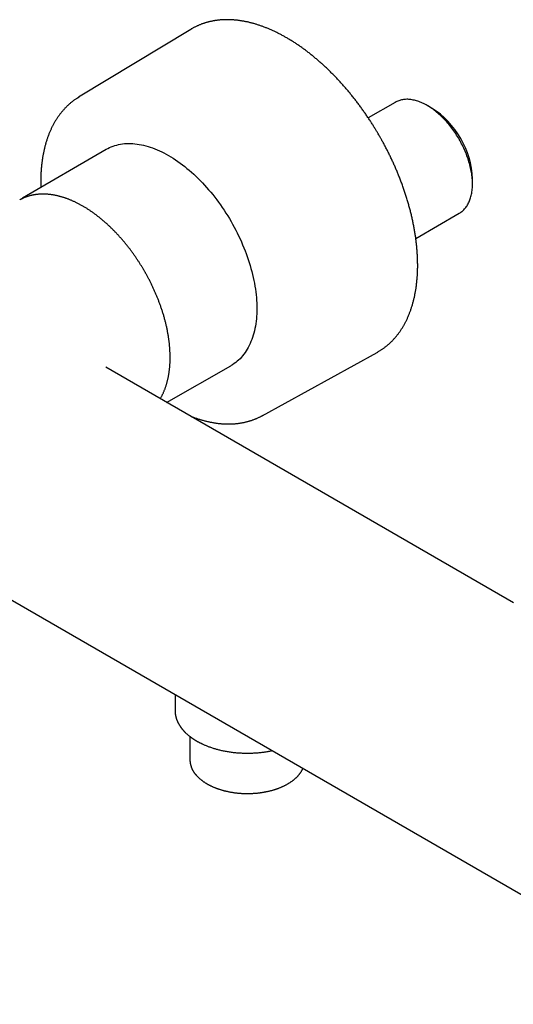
# Model space of a CAD drawing. Header units: millimetres. Extents: x 8 to 771, y 12 to 352.
# Tile 6 of 8: x 592 to 672, y 71 to 230. Entities that reach past the tile are written whole.
import ezdxf

# ---------------------------------------------------------------- set-up
doc = ezdxf.new("R2010")
doc.units = ezdxf.units.MM

msp = doc.modelspace()

# ---------------------------------------------------------------- linework, layer by layer
at = {"color": 7, "linetype": 'Continuous', "lineweight": 30}
for p, q in [((619.83, 228.13), (601.76, 217.2)), ((619.92, 228.18), (619.83, 228.13)), ((601.67, 217.14), (601.84, 217.25)), ((652.75, 216.39), (648.4, 213.89)), ((658.6, 215.48), (657.9, 215.88)), ((606.19, 208.82), (592.75, 200.97)), ((665.18, 203.27), (665.18, 204.09)), ((592.74, 200.96), (592.75, 200.97)), ((656.05, 194.52), (663.04, 198.55)), ((631.31, 166), (649.81, 176.18)), ((649.81, 176.18), (649.9, 176.23)), ((671.76, 135.92), (606.14, 173.8)), ((606.14, 173.79), (606.14, 173.8)), ((615.94, 168.14), (626.28, 174.03)), ((534.31, 169.08), (703.59, 71.35)), ((631.41, 166.05), (631.23, 165.95)), ((617.3, 121.17), (617.3, 118.59)), ((619.7, 114.41), (619.7, 110.67)), ((619.7, 110.67), (619.7, 110.59))]:
    msp.add_line(p, q, dxfattribs=at)
at = {"color": 7, "linetype": 'Continuous', "lineweight": 30, "flags": 128}
for points in [[(663.04, 198.55), (663.05, 198.56), (663.18, 198.64), (663.31, 198.72), (663.44, 198.82), (663.56, 198.92), (663.68, 199.02), (663.79, 199.13), (663.9, 199.25), (664.01, 199.37), (664.11, 199.5), (664.2, 199.63), (664.3, 199.77), (664.39, 199.91), (664.47, 200.06), (664.55, 200.21), (664.63, 200.37), (664.7, 200.54), (664.76, 200.71), (664.82, 200.88), (664.88, 201.06), (664.93, 201.24), (664.98, 201.43), (665.02, 201.62), (665.06, 201.81), (665.09, 202.01), (665.12, 202.21), (665.14, 202.42), (665.16, 202.63), (665.17, 202.84), (665.18, 203.05), (665.18, 203.27), (665.18, 203.49), (665.17, 203.72), (665.16, 203.95), (665.14, 204.18), (665.12, 204.41), (665.09, 204.64), (665.06, 204.88), (665.02, 205.11), (664.98, 205.35), (664.93, 205.59), (664.88, 205.83), (664.82, 206.08), (664.76, 206.32), (664.69, 206.57), (664.62, 206.81), (664.55, 207.06), (664.47, 207.3), (664.38, 207.55), (664.29, 207.8), (664.2, 208.04), (664.1, 208.29), (664, 208.53), (663.9, 208.78), (663.79, 209.02), (663.67, 209.26), (663.55, 209.5), (663.43, 209.74), (663.31, 209.98), (663.18, 210.22), (663.04, 210.45), (662.91, 210.68), (662.77, 210.91), (662.62, 211.14), (662.48, 211.37), (662.33, 211.59), (662.17, 211.81), (662.02, 212.03), (661.86, 212.24), (661.7, 212.45), (661.53, 212.66), (661.37, 212.86), (661.2, 213.06), (661.03, 213.26), (660.85, 213.45), (660.68, 213.64), (660.5, 213.82), (660.32, 214), (660.14, 214.18), (659.96, 214.35), (659.78, 214.51), (659.59, 214.67), (659.41, 214.83), (659.22, 214.98), (659.03, 215.13), (658.84, 215.27), (658.65, 215.4), (658.46, 215.53), (658.27, 215.65), (658.08, 215.77), (657.89, 215.89), (657.7, 215.99), (657.51, 216.09), (657.32, 216.19), (657.13, 216.28), (656.94, 216.36), (656.75, 216.44), (656.57, 216.51), (656.38, 216.58), (656.19, 216.63), (656.01, 216.69), (655.82, 216.73), (655.64, 216.77), (655.46, 216.81), (655.28, 216.83), (655.11, 216.85), (654.93, 216.87), (654.76, 216.88), (654.59, 216.88), (654.42, 216.87), (654.25, 216.86), (654.09, 216.84), (653.93, 216.82), (653.77, 216.79), (653.61, 216.75), (653.46, 216.71), (653.31, 216.66), (653.16, 216.6), (653.02, 216.54), (652.88, 216.47), (652.75, 216.39)], [(606.19, 208.82), (606.22, 208.84), (606.49, 208.98), (606.76, 209.12), (607.04, 209.24), (607.33, 209.35), (607.62, 209.45), (607.92, 209.53), (608.22, 209.6), (608.53, 209.66), (608.85, 209.71), (609.16, 209.75), (609.49, 209.77), (609.82, 209.78), (610.15, 209.78), (610.49, 209.76), (610.83, 209.73), (611.18, 209.69), (611.53, 209.64), (611.88, 209.57), (612.23, 209.5), (612.59, 209.41), (612.95, 209.3), (613.31, 209.19), (613.68, 209.06), (614.04, 208.92), (614.41, 208.77), (614.78, 208.61), (615.15, 208.44), (615.52, 208.25), (615.89, 208.05), (616.27, 207.84), (616.64, 207.62), (617.01, 207.39), (617.38, 207.15), (617.75, 206.9), (618.12, 206.63), (618.49, 206.36), (618.85, 206.08), (619.22, 205.78), (619.58, 205.48), (619.94, 205.16), (620.3, 204.84), (620.65, 204.51), (621.01, 204.17), (621.36, 203.82), (621.7, 203.46), (622.04, 203.09), (622.38, 202.72), (622.71, 202.33), (623.04, 201.94), (623.37, 201.55), (623.69, 201.14), (624, 200.73), (624.31, 200.32), (624.61, 199.89), (624.91, 199.46), (625.2, 199.03), (625.49, 198.59), (625.77, 198.15), (626.04, 197.7), (626.31, 197.24), (626.57, 196.79), (626.82, 196.33), (627.07, 195.86), (627.3, 195.39), (627.53, 194.92), (627.76, 194.45), (627.97, 193.98), (628.18, 193.5), (628.37, 193.02), (628.57, 192.54), (628.75, 192.06), (628.92, 191.58), (629.08, 191.1), (629.24, 190.62), (629.39, 190.15), (629.52, 189.67), (629.65, 189.19), (629.77, 188.71), (629.88, 188.24), (629.98, 187.77), (630.08, 187.3), (630.16, 186.83), (630.23, 186.37), (630.29, 185.91), (630.35, 185.46), (630.39, 185), (630.42, 184.56), (630.45, 184.12), (630.46, 183.68), (630.47, 183.25), (630.46, 182.82), (630.45, 182.4), (630.42, 181.98), (630.39, 181.58), (630.35, 181.18), (630.29, 180.78), (630.23, 180.39), (630.16, 180.02), (630.08, 179.64), (629.98, 179.28), (629.88, 178.93), (629.77, 178.58), (629.65, 178.24), (629.52, 177.91), (629.39, 177.59), (629.24, 177.28), (629.08, 176.98), (628.92, 176.69), (628.75, 176.41), (628.57, 176.14), (628.37, 175.88), (628.18, 175.64), (627.97, 175.4), (627.76, 175.17), (627.53, 174.96), (627.3, 174.75), (627.07, 174.56), (626.82, 174.38), (626.57, 174.21), (626.31, 174.05), (626.28, 174.03)]]:
    msp.add_lwpolyline(points, dxfattribs=at)
at = {"color": 7, "linetype": 'Continuous', "lineweight": 30}
msp.add_arc((650.92, 203.45), 14.28, 2.5706, 57.424, dxfattribs=at)
for points, knots in [([(650.18, 211.02), (650.13, 211.13), (650.04, 211.27), (649.92, 211.48), (649.81, 211.66), (649.68, 211.87), (649.55, 212.1), (649.4, 212.33), (649.25, 212.58), (649.09, 212.83), (648.93, 213.08), (648.77, 213.33), (648.6, 213.59), (648.43, 213.85), (648.25, 214.11), (648.08, 214.37), (647.9, 214.63), (647.71, 214.89), (647.53, 215.16), (647.34, 215.42), (647.15, 215.68), (646.96, 215.94), (646.77, 216.19), (646.57, 216.45), (646.38, 216.71), (646.18, 216.96), (645.98, 217.22), (645.77, 217.47), (645.57, 217.72), (645.36, 217.97), (645.16, 218.22), (644.95, 218.46), (644.74, 218.71), (644.53, 218.95), (644.31, 219.19), (644.1, 219.43), (643.88, 219.67), (643.67, 219.91), (643.45, 220.14), (643.23, 220.37), (643.01, 220.6), (642.79, 220.83), (642.56, 221.05), (642.34, 221.28), (642.12, 221.5), (641.89, 221.71), (641.66, 221.93), (641.43, 222.14), (641.21, 222.35), (640.98, 222.56), (640.75, 222.77), (640.51, 222.97), (640.28, 223.17), (640.05, 223.37), (639.82, 223.57), (639.58, 223.76), (639.35, 223.95), (639.11, 224.14), (638.87, 224.33), (638.64, 224.51), (638.4, 224.69), (638.16, 224.87), (637.92, 225.04), (637.69, 225.21), (637.45, 225.38), (637.21, 225.54), (636.97, 225.71), (636.73, 225.87), (636.49, 226.02), (636.25, 226.18), (636.01, 226.33), (635.76, 226.47), (635.52, 226.62), (635.28, 226.76), (635.04, 226.9), (634.8, 227.03), (634.56, 227.17), (634.32, 227.29), (634.07, 227.42), (633.83, 227.54), (633.59, 227.66), (633.35, 227.78), (633.11, 227.89), (632.87, 228), (632.63, 228.1), (632.39, 228.21), (632.15, 228.31), (631.91, 228.4), (631.67, 228.5), (631.43, 228.58), (631.19, 228.67), (630.95, 228.75), (630.71, 228.83), (630.47, 228.91), (630.24, 228.98), (630, 229.05), (629.77, 229.11), (629.53, 229.18), (629.3, 229.23), (629.06, 229.29), (628.83, 229.34), (628.6, 229.39), (628.36, 229.43), (628.13, 229.47), (627.9, 229.51), (627.67, 229.54), (627.45, 229.57), (627.22, 229.6), (626.99, 229.62), (626.77, 229.64), (626.54, 229.66), (626.32, 229.67), (626.1, 229.68), (625.87, 229.68), (625.65, 229.68), (625.44, 229.68), (625.22, 229.68), (625, 229.67), (624.79, 229.65), (624.57, 229.64), (624.36, 229.62), (624.15, 229.59), (623.94, 229.57), (623.73, 229.53), (623.52, 229.5), (623.32, 229.46), (623.11, 229.42), (622.91, 229.37), (622.71, 229.33), (622.51, 229.27), (622.31, 229.22), (622.11, 229.16), (621.92, 229.09), (621.72, 229.03), (621.53, 228.96), (621.34, 228.88), (621.15, 228.8), (620.97, 228.72), (620.78, 228.64), (620.6, 228.55), (620.42, 228.46), (620.24, 228.36), (620.07, 228.27), (619.97, 228.21), (619.92, 228.19)], [0, 0, 0, 0, 0.007391, 0.010442, 0.0155, 0.020764, 0.026419, 0.032328, 0.038435, 0.044696, 0.05108, 0.057563, 0.064127, 0.07076, 0.077451, 0.084191, 0.090973, 0.097793, 0.104645, 0.111525, 0.118432, 0.125361, 0.13231, 0.139278, 0.146263, 0.153263, 0.160277, 0.167304, 0.174342, 0.181391, 0.18845, 0.195519, 0.202596, 0.209681, 0.216774, 0.223873, 0.230979, 0.238091, 0.245209, 0.252332, 0.259461, 0.266594, 0.273731, 0.280873, 0.288019, 0.295169, 0.302323, 0.30948, 0.31664, 0.323804, 0.33097, 0.338139, 0.345311, 0.352486, 0.359663, 0.366843, 0.374025, 0.381209, 0.388395, 0.395583, 0.402773, 0.409965, 0.417159, 0.424354, 0.431551, 0.43875, 0.44595, 0.453152, 0.460355, 0.46756, 0.474766, 0.481973, 0.489182, 0.496391, 0.503602, 0.510814, 0.518027, 0.52524, 0.532455, 0.539671, 0.546888, 0.554105, 0.561323, 0.568542, 0.575762, 0.582982, 0.590203, 0.597424, 0.604646, 0.611868, 0.619091, 0.626314, 0.633537, 0.640761, 0.647985, 0.655209, 0.662433, 0.669656, 0.67688, 0.684104, 0.691328, 0.698551, 0.705774, 0.712997, 0.720219, 0.727441, 0.734663, 0.741883, 0.749104, 0.756323, 0.763542, 0.77076, 0.777978, 0.785194, 0.79241, 0.799625, 0.80684, 0.814053, 0.821266, 0.828478, 0.835689, 0.8429, 0.85011, 0.85732, 0.864529, 0.871739, 0.878948, 0.886157, 0.893367, 0.900577, 0.907787, 0.914999, 0.922211, 0.929425, 0.93664, 0.943857, 0.951077, 0.958299, 0.965523, 0.972751, 0.979982, 0.987216, 0.994455, 1, 1, 1, 1]), ([(601.67, 217.14), (601.66, 217.14), (601.59, 217.1), (601.47, 217.02), (601.3, 216.91), (601.13, 216.79), (600.97, 216.67), (600.81, 216.55), (600.65, 216.42), (600.49, 216.29), (600.33, 216.16), (600.18, 216.02), (600.02, 215.88), (599.87, 215.74), (599.73, 215.59), (599.58, 215.44), (599.44, 215.29), (599.3, 215.13), (599.16, 214.97), (599.02, 214.81), (598.89, 214.64), (598.76, 214.47), (598.63, 214.3), (598.5, 214.12), (598.38, 213.94), (598.26, 213.76), (598.14, 213.57), (598.02, 213.38), (597.91, 213.19), (597.8, 212.99), (597.69, 212.79), (597.58, 212.59), (597.48, 212.38), (597.38, 212.17), (597.28, 211.96), (597.19, 211.75), (597.09, 211.53), (597, 211.31), (596.92, 211.09), (596.83, 210.86), (596.75, 210.64), (596.67, 210.4), (596.6, 210.17), (596.52, 209.93), (596.46, 209.69), (596.39, 209.45), (596.32, 209.21), (596.26, 208.96), (596.21, 208.71), (596.15, 208.46), (596.1, 208.21), (596.05, 207.95), (596, 207.69), (595.96, 207.43), (595.92, 207.17), (595.88, 206.9), (595.85, 206.63), (595.81, 206.36), (595.79, 206.09), (595.76, 205.82), (595.74, 205.54), (595.72, 205.26), (595.7, 204.98), (595.69, 204.7), (595.68, 204.42), (595.67, 204.13), (595.67, 203.84), (595.67, 203.55), (595.67, 203.26), (595.67, 202.97), (595.68, 202.77), (595.68, 202.68)], [0, 0, 0, 0, 0.00209, 0.016378, 0.030677, 0.044987, 0.059308, 0.073641, 0.087987, 0.102345, 0.116717, 0.131103, 0.145503, 0.159917, 0.174346, 0.18879, 0.203249, 0.217723, 0.232213, 0.246718, 0.261239, 0.275775, 0.290326, 0.304892, 0.319474, 0.33407, 0.34868, 0.363304, 0.377943, 0.392594, 0.407259, 0.421937, 0.436626, 0.451328, 0.466041, 0.480765, 0.4955, 0.510245, 0.524999, 0.539763, 0.554535, 0.569316, 0.584104, 0.5989, 0.613703, 0.628513, 0.643329, 0.65815, 0.672978, 0.68781, 0.702647, 0.717489, 0.732336, 0.747186, 0.76204, 0.776897, 0.791758, 0.806622, 0.821489, 0.836358, 0.85123, 0.866105, 0.880982, 0.895861, 0.910742, 0.925625, 0.940511, 0.955398, 0.970287, 0.985178, 1, 1, 1, 1]), ([(649.91, 176.24), (649.92, 176.24), (649.99, 176.28), (650.12, 176.36), (650.3, 176.47), (650.47, 176.58), (650.64, 176.69), (650.81, 176.81), (650.97, 176.93), (651.14, 177.05), (651.3, 177.18), (651.46, 177.31), (651.62, 177.44), (651.77, 177.58), (651.93, 177.72), (652.08, 177.86), (652.23, 178.01), (652.37, 178.16), (652.52, 178.32), (652.66, 178.47), (652.8, 178.64), (652.94, 178.8), (653.07, 178.97), (653.2, 179.14), (653.33, 179.31), (653.46, 179.49), (653.59, 179.67), (653.71, 179.86), (653.83, 180.04), (653.95, 180.23), (654.06, 180.43), (654.17, 180.62), (654.28, 180.82), (654.39, 181.03), (654.5, 181.23), (654.6, 181.44), (654.7, 181.65), (654.79, 181.87), (654.89, 182.09), (654.98, 182.31), (655.07, 182.53), (655.15, 182.76), (655.23, 182.99), (655.31, 183.22), (655.39, 183.45), (655.46, 183.69), (655.54, 183.93), (655.6, 184.17), (655.67, 184.42), (655.73, 184.67), (655.79, 184.92), (655.85, 185.17), (655.9, 185.43), (655.95, 185.68), (656, 185.94), (656.04, 186.2), (656.09, 186.47), (656.13, 186.74), (656.16, 187.01), (656.19, 187.28), (656.22, 187.55), (656.25, 187.82), (656.27, 188.1), (656.3, 188.38), (656.31, 188.66), (656.33, 188.95), (656.34, 189.23), (656.35, 189.52), (656.36, 189.81), (656.36, 190.1), (656.36, 190.39), (656.35, 190.68), (656.35, 190.98), (656.34, 191.28), (656.33, 191.57), (656.31, 191.87), (656.29, 192.18), (656.27, 192.48), (656.25, 192.78), (656.22, 193.09), (656.19, 193.4), (656.16, 193.71), (656.12, 194.02), (656.08, 194.33), (656.04, 194.64), (655.99, 194.95), (655.95, 195.27), (655.89, 195.58), (655.84, 195.9), (655.78, 196.22), (655.72, 196.53), (655.66, 196.85), (655.59, 197.17), (655.53, 197.49), (655.45, 197.82), (655.38, 198.14), (655.3, 198.46), (655.22, 198.79), (655.14, 199.11), (655.05, 199.44), (654.96, 199.76), (654.87, 200.09), (654.77, 200.42), (654.68, 200.74), (654.58, 201.07), (654.47, 201.4), (654.36, 201.73), (654.26, 202.06), (654.14, 202.39), (654.03, 202.72), (653.91, 203.05), (653.79, 203.38), (653.66, 203.71), (653.54, 204.04), (653.41, 204.36), (653.29, 204.67), (653.17, 204.97), (653.04, 205.27), (652.92, 205.56), (652.79, 205.86), (652.66, 206.16), (652.53, 206.45), (652.39, 206.75), (652.26, 207.04), (652.12, 207.33), (651.98, 207.63), (651.84, 207.92), (651.7, 208.21), (651.55, 208.5), (651.4, 208.79), (651.26, 209.07), (651.11, 209.36), (650.96, 209.64), (650.81, 209.91), (650.67, 210.17), (650.54, 210.4), (650.42, 210.6), (650.31, 210.8), (650.23, 210.94), (650.18, 211.02)], [0, 0, 0, 0, 0.001693, 0.008934, 0.01618, 0.02343, 0.030686, 0.037947, 0.045214, 0.052487, 0.059766, 0.067051, 0.074343, 0.081642, 0.088949, 0.096262, 0.103582, 0.110911, 0.118246, 0.125589, 0.13294, 0.140299, 0.147665, 0.155039, 0.162421, 0.16981, 0.177206, 0.18461, 0.192021, 0.199439, 0.206864, 0.214296, 0.221734, 0.229179, 0.23663, 0.244087, 0.251549, 0.259017, 0.266491, 0.273969, 0.281453, 0.288941, 0.296433, 0.303929, 0.31143, 0.318934, 0.326442, 0.333953, 0.341468, 0.348985, 0.356505, 0.364028, 0.371553, 0.379081, 0.386611, 0.394143, 0.401676, 0.409212, 0.416749, 0.424288, 0.431828, 0.43937, 0.446913, 0.454457, 0.462002, 0.469549, 0.477097, 0.484645, 0.492195, 0.499746, 0.507297, 0.51485, 0.522403, 0.529958, 0.537513, 0.54507, 0.552627, 0.560185, 0.567745, 0.575306, 0.582868, 0.590431, 0.597995, 0.605561, 0.613128, 0.620697, 0.628267, 0.63584, 0.643414, 0.65099, 0.658569, 0.666149, 0.673733, 0.681319, 0.688907, 0.696499, 0.704095, 0.711693, 0.719296, 0.726903, 0.734514, 0.74213, 0.749752, 0.757379, 0.765012, 0.772652, 0.780299, 0.787954, 0.795617, 0.80329, 0.810973, 0.818668, 0.826374, 0.834095, 0.841831, 0.848785, 0.855738, 0.862689, 0.869638, 0.876586, 0.883531, 0.890474, 0.897413, 0.904349, 0.91128, 0.918206, 0.925125, 0.932034, 0.938932, 0.945813, 0.952671, 0.959492, 0.966254, 0.972908, 0.97933, 0.985383, 0.989664, 0.994102, 1, 1, 1, 1]), ([(612.4, 189.22), (612.36, 189.3), (612.29, 189.41), (612.19, 189.58), (612.1, 189.73), (612, 189.9), (611.88, 190.09), (611.76, 190.28), (611.64, 190.48), (611.51, 190.68), (611.38, 190.88), (611.24, 191.09), (611.1, 191.3), (610.96, 191.51), (610.81, 191.72), (610.66, 191.93), (610.51, 192.14), (610.36, 192.35), (610.2, 192.56), (610.05, 192.76), (609.89, 192.97), (609.73, 193.18), (609.57, 193.38), (609.4, 193.59), (609.24, 193.79), (609.07, 193.99), (608.9, 194.19), (608.73, 194.39), (608.56, 194.58), (608.38, 194.78), (608.21, 194.97), (608.03, 195.16), (607.86, 195.35), (607.68, 195.54), (607.5, 195.72), (607.32, 195.9), (607.13, 196.08), (606.95, 196.26), (606.77, 196.44), (606.58, 196.61), (606.4, 196.78), (606.21, 196.95), (606.02, 197.12), (605.83, 197.28), (605.64, 197.44), (605.45, 197.6), (605.26, 197.76), (605.07, 197.91), (604.88, 198.06), (604.69, 198.21), (604.49, 198.36), (604.3, 198.5), (604.1, 198.64), (603.91, 198.78), (603.71, 198.91), (603.52, 199.04), (603.32, 199.17), (603.13, 199.3), (602.93, 199.42), (602.73, 199.54), (602.54, 199.65), (602.34, 199.77), (602.14, 199.88), (601.95, 199.98), (601.75, 200.09), (601.55, 200.19), (601.35, 200.29), (601.16, 200.38), (600.96, 200.47), (600.76, 200.56), (600.57, 200.64), (600.37, 200.72), (600.18, 200.8), (599.98, 200.88), (599.78, 200.95), (599.59, 201.01), (599.39, 201.08), (599.2, 201.14), (599.01, 201.2), (598.81, 201.25), (598.62, 201.3), (598.43, 201.35), (598.24, 201.39), (598.05, 201.43), (597.86, 201.47), (597.67, 201.5), (597.48, 201.53), (597.29, 201.56), (597.11, 201.58), (596.92, 201.6), (596.73, 201.61), (596.55, 201.62), (596.37, 201.63), (596.19, 201.64), (596.01, 201.64), (595.83, 201.64), (595.65, 201.63), (595.47, 201.62), (595.29, 201.61), (595.12, 201.59), (594.95, 201.57), (594.77, 201.54), (594.6, 201.51), (594.44, 201.48), (594.27, 201.45), (594.1, 201.41), (593.94, 201.37), (593.77, 201.32), (593.61, 201.27), (593.45, 201.22), (593.29, 201.16), (593.14, 201.1), (592.98, 201.04), (592.83, 200.97), (592.68, 200.9), (592.53, 200.82), (592.4, 200.76), (592.32, 200.71), (592.29, 200.69)], [0, 0, 0, 0, 0.009108, 0.012876, 0.019125, 0.025628, 0.032616, 0.039917, 0.047463, 0.0552, 0.063088, 0.071098, 0.079209, 0.087404, 0.09567, 0.103997, 0.112375, 0.1208, 0.129264, 0.137763, 0.146293, 0.154852, 0.163435, 0.172041, 0.180667, 0.189312, 0.197973, 0.20665, 0.215342, 0.224046, 0.232763, 0.241491, 0.250229, 0.258977, 0.267734, 0.276499, 0.285273, 0.294054, 0.302841, 0.311635, 0.320436, 0.329242, 0.338054, 0.346871, 0.355693, 0.36452, 0.373351, 0.382186, 0.391026, 0.399869, 0.408716, 0.417567, 0.426421, 0.435278, 0.444138, 0.453001, 0.461867, 0.470736, 0.479607, 0.48848, 0.497356, 0.506234, 0.515115, 0.523997, 0.532881, 0.541767, 0.550654, 0.559543, 0.568433, 0.577325, 0.586217, 0.595111, 0.604005, 0.6129, 0.621796, 0.630692, 0.639588, 0.648484, 0.657381, 0.666276, 0.675172, 0.684067, 0.69296, 0.701853, 0.710745, 0.719635, 0.728524, 0.737411, 0.746296, 0.755179, 0.76406, 0.772938, 0.781814, 0.790688, 0.799558, 0.808426, 0.817291, 0.826154, 0.835014, 0.843871, 0.852726, 0.861578, 0.870429, 0.879277, 0.888124, 0.896971, 0.905816, 0.914661, 0.923507, 0.932354, 0.941202, 0.950052, 0.958906, 0.967763, 0.976624, 0.985491, 0.994363, 1, 1, 1, 1]), ([(592.75, 200.97), (592.73, 200.95), (592.66, 200.91), (592.58, 200.86), (592.52, 200.82), (592.5, 200.81)], [0, 0, 0, 0, 0.336927, 0.705686, 1, 1, 1, 1]), ([(614.92, 168.73), (614.94, 168.77), (614.99, 168.86), (615.08, 169.01), (615.17, 169.17), (615.25, 169.34), (615.34, 169.51), (615.42, 169.69), (615.5, 169.87), (615.57, 170.05), (615.65, 170.23), (615.72, 170.42), (615.78, 170.61), (615.85, 170.81), (615.91, 171), (615.97, 171.2), (616.02, 171.4), (616.08, 171.6), (616.13, 171.81), (616.17, 172.02), (616.22, 172.23), (616.26, 172.44), (616.3, 172.66), (616.33, 172.88), (616.36, 173.1), (616.39, 173.32), (616.42, 173.55), (616.44, 173.77), (616.46, 174), (616.47, 174.23), (616.49, 174.47), (616.5, 174.7), (616.5, 174.94), (616.51, 175.18), (616.51, 175.42), (616.51, 175.66), (616.5, 175.9), (616.49, 176.15), (616.48, 176.39), (616.47, 176.64), (616.45, 176.89), (616.43, 177.14), (616.41, 177.39), (616.38, 177.65), (616.35, 177.9), (616.32, 178.16), (616.28, 178.42), (616.24, 178.68), (616.2, 178.94), (616.16, 179.2), (616.11, 179.46), (616.06, 179.72), (616.01, 179.98), (615.95, 180.25), (615.89, 180.51), (615.83, 180.78), (615.76, 181.05), (615.69, 181.31), (615.62, 181.58), (615.55, 181.85), (615.47, 182.12), (615.39, 182.39), (615.3, 182.66), (615.22, 182.93), (615.13, 183.2), (615.04, 183.46), (614.95, 183.73), (614.86, 183.98), (614.76, 184.23), (614.67, 184.48), (614.57, 184.72), (614.48, 184.96), (614.38, 185.21), (614.28, 185.45), (614.17, 185.69), (614.07, 185.93), (613.96, 186.18), (613.85, 186.42), (613.74, 186.65), (613.63, 186.89), (613.51, 187.13), (613.4, 187.37), (613.28, 187.6), (613.16, 187.83), (613.04, 188.06), (612.92, 188.29), (612.8, 188.51), (612.7, 188.7), (612.6, 188.86), (612.51, 189.03), (612.44, 189.15), (612.4, 189.22)], [0, 0, 0, 0, 0.008089, 0.019531, 0.030989, 0.042464, 0.053954, 0.06546, 0.07698, 0.088513, 0.10006, 0.111619, 0.123189, 0.134771, 0.146363, 0.157964, 0.169574, 0.181193, 0.192819, 0.204452, 0.216092, 0.227739, 0.23939, 0.251047, 0.262709, 0.274375, 0.286045, 0.297718, 0.309395, 0.321075, 0.332759, 0.344444, 0.356133, 0.367824, 0.379517, 0.391213, 0.40291, 0.41461, 0.426312, 0.438017, 0.449723, 0.461432, 0.473144, 0.484859, 0.496576, 0.508297, 0.520021, 0.531748, 0.54348, 0.555216, 0.566956, 0.578702, 0.590453, 0.60221, 0.613975, 0.625746, 0.637526, 0.649314, 0.661112, 0.672921, 0.684742, 0.696576, 0.708424, 0.720289, 0.732171, 0.744073, 0.754775, 0.766689, 0.777386, 0.788081, 0.798774, 0.809463, 0.820148, 0.830829, 0.841505, 0.852175, 0.862839, 0.873493, 0.884137, 0.894767, 0.905379, 0.915966, 0.926517, 0.937014, 0.947423, 0.957672, 0.967584, 0.977076, 0.98379, 0.990568, 1, 1, 1, 1]), ([(619.72, 165.96), (619.78, 165.93), (619.93, 165.88), (620.15, 165.79), (620.38, 165.71), (620.62, 165.62), (620.86, 165.54), (621.09, 165.47), (621.33, 165.39), (621.56, 165.32), (621.8, 165.26), (622.03, 165.2), (622.26, 165.14), (622.5, 165.08), (622.73, 165.03), (622.96, 164.98), (623.19, 164.94), (623.42, 164.89), (623.65, 164.86), (623.88, 164.82), (624.1, 164.79), (624.33, 164.76), (624.55, 164.74), (624.78, 164.72), (625, 164.7), (625.22, 164.69), (625.44, 164.68), (625.66, 164.68), (625.88, 164.67), (626.1, 164.68), (626.32, 164.68), (626.53, 164.69), (626.75, 164.7), (626.96, 164.72), (627.17, 164.74), (627.38, 164.76), (627.59, 164.79), (627.8, 164.82), (628, 164.85), (628.21, 164.89), (628.41, 164.93), (628.61, 164.97), (628.81, 165.02), (629.01, 165.07), (629.21, 165.13), (629.4, 165.19), (629.6, 165.25), (629.79, 165.32), (629.98, 165.39), (630.17, 165.46), (630.36, 165.54), (630.54, 165.62), (630.73, 165.7), (630.91, 165.79), (631.07, 165.87), (631.18, 165.93), (631.22, 165.95)], [0, 0, 0, 0, 0.014561, 0.033252, 0.051944, 0.070637, 0.08933, 0.108024, 0.126719, 0.145414, 0.164109, 0.182805, 0.2015, 0.220195, 0.23889, 0.257584, 0.276277, 0.294969, 0.31366, 0.332351, 0.351039, 0.369727, 0.388412, 0.407096, 0.425779, 0.444459, 0.463137, 0.481813, 0.500487, 0.519159, 0.537829, 0.556497, 0.575162, 0.593826, 0.612488, 0.631148, 0.649807, 0.668464, 0.68712, 0.705776, 0.724432, 0.743087, 0.761743, 0.7804, 0.799059, 0.817719, 0.836383, 0.85505, 0.87372, 0.892396, 0.911077, 0.929765, 0.948459, 0.967162, 0.985873, 1, 1, 1, 1]), ([(617.3, 118.58), (617.3, 118.55), (617.3, 118.47), (617.31, 118.36), (617.31, 118.26), (617.32, 118.17), (617.33, 118.08), (617.34, 118), (617.35, 117.93), (617.36, 117.87), (617.37, 117.81), (617.38, 117.76), (617.39, 117.72), (617.4, 117.69), (617.4, 117.66), (617.41, 117.64), (617.42, 117.61), (617.43, 117.55), (617.45, 117.49), (617.47, 117.41), (617.49, 117.34), (617.52, 117.25), (617.55, 117.16), (617.58, 117.07), (617.62, 116.99), (617.65, 116.91), (617.69, 116.83), (617.72, 116.75), (617.76, 116.67), (617.79, 116.6), (617.83, 116.54), (617.86, 116.48), (617.88, 116.43), (617.91, 116.39), (617.93, 116.35), (617.96, 116.3), (618, 116.24), (618.05, 116.16), (618.09, 116.09), (618.14, 116.03), (618.18, 115.97), (618.22, 115.91), (618.26, 115.85), (618.31, 115.79), (618.36, 115.72), (618.41, 115.66), (618.46, 115.6), (618.5, 115.55), (618.54, 115.5), (618.58, 115.46), (618.61, 115.42), (618.64, 115.38), (618.68, 115.34), (618.72, 115.3), (618.78, 115.24), (618.84, 115.17), (618.91, 115.1), (619, 115.01), (619.11, 114.91), (619.25, 114.78), (619.4, 114.65), (619.55, 114.53), (619.71, 114.41), (619.86, 114.29), (620, 114.19), (620.12, 114.11), (620.22, 114.04), (620.31, 113.98), (620.39, 113.93), (620.45, 113.89), (620.49, 113.87), (620.53, 113.84), (620.57, 113.82), (620.61, 113.79), (620.64, 113.77), (620.67, 113.76), (620.7, 113.74), (620.71, 113.73), (620.72, 113.73), (620.73, 113.72), (620.74, 113.72), (620.75, 113.71), (620.77, 113.7), (620.8, 113.68), (620.85, 113.65), (620.91, 113.62), (620.98, 113.58), (621.06, 113.54), (621.15, 113.49), (621.25, 113.44), (621.37, 113.38), (621.49, 113.32), (621.63, 113.25), (621.79, 113.18), (621.98, 113.09), (622.18, 113), (622.4, 112.91), (622.64, 112.82), (622.89, 112.73), (623.15, 112.64), (623.42, 112.55), (623.68, 112.48), (623.93, 112.4), (624.2, 112.33), (624.48, 112.26), (624.76, 112.19), (625.05, 112.13), (625.36, 112.07), (625.67, 112.01), (625.99, 111.96), (626.33, 111.91), (626.67, 111.87), (627.03, 111.83), (627.39, 111.8), (627.74, 111.78), (628.09, 111.76), (628.43, 111.75), (628.77, 111.74), (629.11, 111.74), (629.46, 111.75), (629.82, 111.76), (630.17, 111.78), (630.51, 111.8), (630.84, 111.83), (631.16, 111.86), (631.47, 111.9), (631.79, 111.94), (632.1, 111.99), (632.42, 112.05), (632.69, 112.1), (632.86, 112.13), (632.92, 112.15)], [0, 0, 0, 0, 0.0082, 0.016407, 0.024033, 0.031079, 0.037544, 0.043328, 0.048552, 0.053216, 0.05732, 0.061004, 0.064079, 0.066545, 0.068402, 0.070052, 0.071827, 0.076505, 0.081877, 0.087261, 0.093197, 0.099687, 0.10673, 0.113282, 0.119708, 0.126, 0.132159, 0.138183, 0.144074, 0.149797, 0.155032, 0.159245, 0.163006, 0.166316, 0.169514, 0.1731, 0.178389, 0.18435, 0.190885, 0.195452, 0.200167, 0.205029, 0.210038, 0.215195, 0.220498, 0.225861, 0.230794, 0.235461, 0.239564, 0.243101, 0.246095, 0.249127, 0.252453, 0.256074, 0.261532, 0.267438, 0.273471, 0.279609, 0.290831, 0.302389, 0.314315, 0.326678, 0.337512, 0.348663, 0.36013, 0.367035, 0.373865, 0.380181, 0.385962, 0.38901, 0.391885, 0.394588, 0.397119, 0.399478, 0.401664, 0.403656, 0.405148, 0.406041, 0.406485, 0.406929, 0.407503, 0.408207, 0.409039, 0.411429, 0.414496, 0.418239, 0.422659, 0.427755, 0.433166, 0.439176, 0.445784, 0.452968, 0.460473, 0.470677, 0.481305, 0.49236, 0.504676, 0.517481, 0.530774, 0.544555, 0.558825, 0.571315, 0.584157, 0.59735, 0.610895, 0.624791, 0.63878, 0.653109, 0.667777, 0.682784, 0.698412, 0.714391, 0.730721, 0.747219, 0.763441, 0.779089, 0.794453, 0.809534, 0.824332, 0.840804, 0.856911, 0.872653, 0.88803, 0.903042, 0.91769, 0.931972, 0.94589, 0.96135, 0.976334, 0.990842, 1, 1, 1, 1]), ([(619.7, 110.58), (619.7, 110.57), (619.7, 110.51), (619.71, 110.41), (619.72, 110.3), (619.74, 110.19), (619.75, 110.07), (619.78, 109.96), (619.8, 109.85), (619.84, 109.74), (619.87, 109.62), (619.91, 109.51), (619.95, 109.4), (620, 109.29), (620.05, 109.18), (620.1, 109.07), (620.16, 108.97), (620.23, 108.86), (620.29, 108.75), (620.36, 108.65), (620.44, 108.54), (620.51, 108.44), (620.59, 108.33), (620.68, 108.23), (620.77, 108.13), (620.86, 108.03), (620.96, 107.93), (621.05, 107.83), (621.16, 107.74), (621.26, 107.64), (621.37, 107.55), (621.49, 107.46), (621.6, 107.37), (621.72, 107.28), (621.84, 107.19), (621.97, 107.1), (622.1, 107.02), (622.23, 106.94), (622.35, 106.86), (622.44, 106.81), (622.54, 106.75), (622.66, 106.68), (622.81, 106.61), (622.95, 106.53), (623.1, 106.46), (623.25, 106.39), (623.4, 106.32), (623.56, 106.26), (623.72, 106.19), (623.88, 106.13), (624.04, 106.07), (624.2, 106.01), (624.37, 105.95), (624.54, 105.9), (624.71, 105.85), (624.88, 105.8), (625.06, 105.75), (625.23, 105.7), (625.41, 105.66), (625.59, 105.62), (625.77, 105.58), (625.95, 105.54), (626.13, 105.5), (626.32, 105.47), (626.5, 105.44), (626.69, 105.41), (626.87, 105.38), (627.06, 105.36), (627.25, 105.34), (627.44, 105.32), (627.63, 105.3), (627.82, 105.29), (628.01, 105.27), (628.2, 105.26), (628.4, 105.26), (628.59, 105.25), (628.78, 105.25), (628.97, 105.25), (629.17, 105.25), (629.36, 105.25), (629.55, 105.26), (629.74, 105.27), (629.93, 105.28), (630.12, 105.29), (630.31, 105.31), (630.5, 105.32), (630.69, 105.34), (630.88, 105.37), (631.07, 105.39), (631.26, 105.42), (631.44, 105.45), (631.63, 105.48), (631.81, 105.51), (631.99, 105.55), (632.18, 105.59), (632.36, 105.63), (632.53, 105.67), (632.71, 105.71), (632.89, 105.76), (633.06, 105.81), (633.23, 105.86), (633.4, 105.91), (633.57, 105.97), (633.73, 106.02), (633.9, 106.08), (634.06, 106.14), (634.22, 106.21), (634.38, 106.27), (634.53, 106.34), (634.69, 106.41), (634.84, 106.48), (634.98, 106.55), (635.13, 106.63), (635.27, 106.7), (635.41, 106.78), (635.55, 106.86), (635.68, 106.94), (635.81, 107.03), (635.94, 107.11), (636.07, 107.2), (636.19, 107.28), (636.31, 107.37), (636.42, 107.46), (636.53, 107.56), (636.64, 107.65), (636.75, 107.75), (636.85, 107.84), (636.95, 107.94), (637.05, 108.04), (637.14, 108.14), (637.23, 108.24), (637.31, 108.34), (637.39, 108.45), (637.47, 108.55), (637.54, 108.66), (637.61, 108.76), (637.68, 108.87), (637.74, 108.98), (637.8, 109.09), (637.85, 109.19), (637.88, 109.25), (637.89, 109.28)], [0, 0, 0, 0, 0.003666, 0.010804, 0.017942, 0.025084, 0.032228, 0.039378, 0.046532, 0.053693, 0.060861, 0.068037, 0.075221, 0.082413, 0.089614, 0.096823, 0.104041, 0.111268, 0.118503, 0.125745, 0.132995, 0.140252, 0.147516, 0.154786, 0.16206, 0.16934, 0.176625, 0.183913, 0.191204, 0.198499, 0.205796, 0.213095, 0.220396, 0.227698, 0.235001, 0.242305, 0.249609, 0.256914, 0.264219, 0.268875, 0.272728, 0.280032, 0.287336, 0.294639, 0.301942, 0.309244, 0.316545, 0.323846, 0.331145, 0.338444, 0.345742, 0.35304, 0.360336, 0.367631, 0.374926, 0.38222, 0.389513, 0.396805, 0.404097, 0.411388, 0.418678, 0.425968, 0.433257, 0.440545, 0.447833, 0.45512, 0.462407, 0.469693, 0.476979, 0.484265, 0.49155, 0.498835, 0.50612, 0.513404, 0.520689, 0.527973, 0.535257, 0.542541, 0.549826, 0.55711, 0.564394, 0.571678, 0.578963, 0.586248, 0.593532, 0.600818, 0.608103, 0.615389, 0.622675, 0.629962, 0.637249, 0.644537, 0.651825, 0.659114, 0.666403, 0.673693, 0.680984, 0.688275, 0.695567, 0.70286, 0.710154, 0.717449, 0.724744, 0.732041, 0.739338, 0.746636, 0.753935, 0.761235, 0.768536, 0.775838, 0.783141, 0.790444, 0.797748, 0.805054, 0.812359, 0.819666, 0.826972, 0.834279, 0.841587, 0.848894, 0.856201, 0.863508, 0.870814, 0.878119, 0.885423, 0.892725, 0.900024, 0.907322, 0.914617, 0.921908, 0.929195, 0.936478, 0.943756, 0.951028, 0.958294, 0.965554, 0.972806, 0.980051, 0.987289, 0.994517, 1, 1, 1, 1])]:
    msp.add_open_spline(points, degree=3, knots=knots, dxfattribs=at)

doc.saveas('drawing.dxf')
